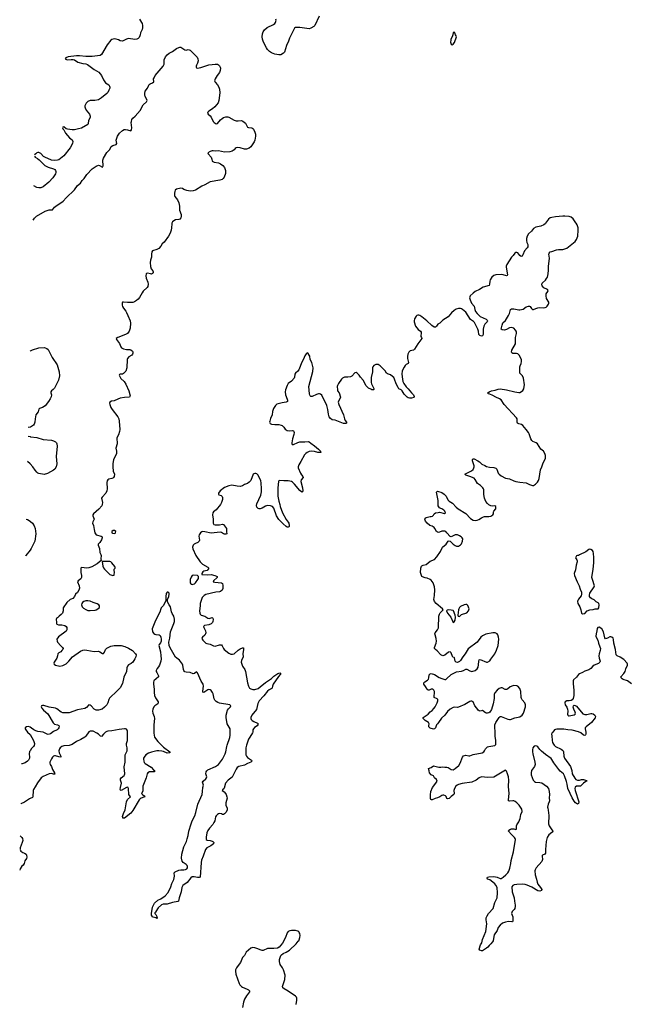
# Model space of a CAD drawing. Header units: inches. Extents: x 2057758 to 2159670, y 827298 to 1016821.
# Tile 66 of 90: x 2059802 to 2071504, y 985032 to 1003902. Entities that reach past the tile are written whole.
import ezdxf

# ---------------------------------------------------------------- set-up
doc = ezdxf.new("R2010")
doc.units = ezdxf.units.IN
doc.header["$MEASUREMENT"] = 0
for name, color, linetype in [('C0060', 7, 'Continuous'), ('C0070', 7, 'Continuous'), ('C0958', 7, 'Continuous'), ('C0959', 7, 'Continuous'), ('C0968', 7, 'Continuous'), ('C0969', 7, 'Continuous'), ('C0978', 7, 'Continuous'), ('C0979', 7, 'Continuous')]:
    doc.layers.add(name, color=color, linetype=linetype)

msp = doc.modelspace()

# ---------------------------------------------------------------- linework, layer by layer
at = {"layer": 'C0060', "color": 6, "elevation": 500}
for points in [[(2062096, 1003910), (2062138, 1003850), (2062148, 1003828), (2062154, 1003790), (2062154, 1003746), (2062148, 1003712), (2062116, 1003650), (2062111, 1003610), (2062104, 1003590), (2062090, 1003563), (2062070, 1003539), (2062050, 1003527), (2062010, 1003525), (2061890, 1003539), (2061851, 1003529), (2061770, 1003493), (2061730, 1003498), (2061696, 1003516), (2061649, 1003529), (2061610, 1003533), (2061570, 1003521), (2061550, 1003508), (2061481, 1003419), (2061370, 1003235), (2061342, 1003218), (2061190, 1003196), (2061070, 1003196), (2060950, 1003210), (2060890, 1003207), (2060730, 1003192), (2060684, 1003170), (2060674, 1003150), (2060698, 1003138), (2060713, 1003133), (2060790, 1003141), (2060830, 1003140), (2060853, 1003133), (2060918, 1003090), (2061010, 1003062), (2061070, 1003053), (2061102, 1003042), (2061130, 1003026), (2061230, 1002948), (2061316, 1002896), (2061370, 1002830), (2061411, 1002751), (2061450, 1002691), (2061508, 1002650), (2061523, 1002630), (2061529, 1002610), (2061527, 1002590), (2061513, 1002550), (2061490, 1002509), (2061470, 1002488), (2061370, 1002404), (2061330, 1002376), (2061310, 1002368), (2061244, 1002356), (2061150, 1002353), (2061110, 1002335), (2061078, 1002302), (2061052, 1002250), (2061050, 1002230), (2061055, 1002210), (2061075, 1002170), (2061143, 1002090), (2061152, 1002050), (2061150, 1002030), (2061124, 1001970), (2061116, 1001910), (2061106, 1001890), (2060990, 1001824), (2060930, 1001807), (2060850, 1001791), (2060810, 1001790), (2060721, 1001801), (2060696, 1001810), (2060650, 1001845), (2060630, 1001841), (2060624, 1001830), (2060630, 1001810), (2060650, 1001789), (2060678, 1001730), (2060758, 1001638), (2060810, 1001596), (2060822, 1001570), (2060813, 1001530), (2060772, 1001448), (2060647, 1001290), (2060550, 1001217), (2060529, 1001210), (2060470, 1001203), (2060409, 1001209), (2060285, 1001265), (2060260, 1001280), (2060210, 1001334), (2060170, 1001354), (2060150, 1001356), (2060128, 1001352), (2060109, 1001331), (2060085, 1001313)], [(2065540, 1003970), (2065456, 1003790), (2065440, 1003770), (2065383, 1003737), (2065350, 1003728), (2065170, 1003750), (2065090, 1003752), (2065070, 1003740), (2064976, 1003550), (2064952, 1003488), (2064914, 1003410), (2064878, 1003282), (2064859, 1003261), (2064810, 1003231), (2064790, 1003225), (2064770, 1003225), (2064690, 1003244), (2064630, 1003267), (2064590, 1003292), (2064552, 1003330), (2064530, 1003364), (2064474, 1003470), (2064454, 1003530), (2064451, 1003570), (2064457, 1003630), (2064469, 1003670), (2064493, 1003710), (2064544, 1003750), (2064668, 1003810), (2064694, 1003826), (2064707, 1003850), (2064716, 1003890), (2064710, 1003910)], [(2060060, 1000062), (2060085, 1000095), (2060127, 1000133), (2060290, 1000233), (2060370, 1000256), (2060430, 1000256), (2060472, 1000310), (2060495, 1000330), (2060636, 1000424), (2060690, 1000490), (2060850, 1000641), (2060910, 1000725), (2060970, 1000770), (2060999, 1000821), (2061039, 1000861), (2061090, 1000936), (2061190, 1001041), (2061270, 1001095), (2061310, 1001111), (2061330, 1001107), (2061390, 1001073), (2061400, 1001100), (2061395, 1001210), (2061408, 1001250), (2061470, 1001354), (2061530, 1001412), (2061558, 1001470), (2061587, 1001490), (2061649, 1001511), (2061666, 1001530), (2061652, 1001590), (2061657, 1001610), (2061678, 1001670), (2061715, 1001730), (2061770, 1001780), (2061805, 1001795), (2061830, 1001797), (2061870, 1001792), (2061930, 1001772), (2061948, 1001790), (2061951, 1001830), (2061940, 1001930), (2061942, 1001950), (2061954, 1001990), (2061970, 1002014), (2062015, 1002050), (2062110, 1002162), (2062170, 1002270), (2062235, 1002330), (2062244, 1002350), (2062242, 1002370), (2062209, 1002430), (2062200, 1002460), (2062198, 1002490), (2062208, 1002530), (2062250, 1002590), (2062270, 1002637), (2062283, 1002657), (2062305, 1002675), (2062350, 1002691), (2062371, 1002709), (2062369, 1002770), (2062377, 1002790), (2062401, 1002830), (2062550, 1003010), (2062568, 1003050), (2062570, 1003130), (2062598, 1003190), (2062630, 1003228), (2062670, 1003257), (2062730, 1003291), (2062810, 1003352), (2062850, 1003371), (2062870, 1003376), (2062890, 1003374), (2062970, 1003321), (2062990, 1003315), (2063030, 1003330), (2063050, 1003326), (2063070, 1003316), (2063136, 1003256), (2063201, 1003181), (2063219, 1003150), (2063224, 1003110), (2063213, 1003070), (2063190, 1003032), (2063182, 1003010), (2063182, 1002990), (2063190, 1002977), (2063210, 1002975), (2063275, 1002985), (2063430, 1003037), (2063490, 1003040), (2063550, 1003050), (2063590, 1003047), (2063610, 1003038), (2063630, 1003018), (2063644, 1002990), (2063648, 1002970), (2063644, 1002930), (2063630, 1002890), (2063584, 1002830), (2063549, 1002771), (2063540, 1002750), (2063538, 1002730), (2063547, 1002707), (2063593, 1002650), (2063619, 1002610), (2063634, 1002570), (2063638, 1002502), (2063619, 1002350), (2063603, 1002310), (2063542, 1002230), (2063498, 1002190), (2063430, 1002150), (2063408, 1002130), (2063401, 1002110), (2063415, 1002090), (2063450, 1002061), (2063470, 1002035), (2063511, 1001950), (2063530, 1001930), (2063570, 1001907), (2063590, 1001910), (2063650, 1001980), (2063684, 1002010), (2063710, 1002025), (2063750, 1002037), (2063790, 1002037), (2063810, 1002032), (2063910, 1001979), (2063950, 1001966), (2063990, 1001961), (2064050, 1001967), (2064077, 1001957), (2064130, 1001916), (2064170, 1001844), (2064190, 1001835), (2064250, 1001831), (2064270, 1001818), (2064282, 1001802), (2064309, 1001749), (2064320, 1001710), (2064321, 1001670), (2064311, 1001590), (2064298, 1001562), (2064230, 1001462), (2064201, 1001439), (2064150, 1001420), (2064110, 1001419), (2064025, 1001445), (2063970, 1001449), (2063950, 1001443), (2063930, 1001430), (2063911, 1001409), (2063876, 1001384), (2063830, 1001369), (2063730, 1001365), (2063610, 1001388), (2063550, 1001385), (2063510, 1001388), (2063490, 1001387), (2063450, 1001374), (2063410, 1001350), (2063415, 1001330), (2063470, 1001270), (2063486, 1001230), (2063493, 1001190), (2063501, 1001181), (2063529, 1001169), (2063610, 1001157), (2063650, 1001141), (2063695, 1001110), (2063725, 1001070), (2063747, 1001010), (2063746, 1000954), (2063718, 1000882), (2063702, 1000858), (2063681, 1000839), (2063635, 1000825), (2063450, 1000794), (2063350, 1000736), (2063291, 1000709), (2063170, 1000635), (2063130, 1000622), (2063070, 1000615), (2063005, 1000630), (2062950, 1000648), (2062924, 1000664), (2062890, 1000670), (2062809, 1000652), (2062785, 1000635), (2062774, 1000610), (2062766, 1000574), (2062766, 1000530), (2062775, 1000510), (2062825, 1000450), (2062853, 1000390), (2062864, 1000330), (2062866, 1000250), (2062895, 1000170), (2062897, 1000130), (2062890, 1000107), (2062870, 1000079), (2062850, 1000070), (2062790, 1000064), (2062754, 1000046), (2062733, 1000027), (2062721, 1000000)], [(2060084, 1001284), (2060098, 1001270), (2060143, 1001243), (2060176, 1001216), (2060287, 1001107), (2060350, 1001073), (2060450, 1001046), (2060478, 1001030), (2060491, 1001010), (2060496, 1000990), (2060495, 1000970), (2060488, 1000950), (2060436, 1000870), (2060364, 1000790), (2060250, 1000698), (2060210, 1000678), (2060170, 1000678), (2060130, 1000688), (2060075, 1000720)], [(2070000, 1000108), (2069970, 1000102), (2069939, 1000081), (2069878, 1000000)]]:
    msp.add_lwpolyline(points, dxfattribs=at)
msp.add_lwpolyline([(2068130, 1003662), (2068110, 1003655), (2068103, 1003610), (2068088, 1003570), (2068066, 1003530), (2068062, 1003510), (2068060, 1003470), (2068070, 1003432), (2068090, 1003421), (2068110, 1003431), (2068137, 1003463), (2068173, 1003570), (2068169, 1003589), (2068154, 1003610), (2068142, 1003650)], close=True, dxfattribs=at)
at = {"layer": 'C0070', "color": 6, "elevation": 500}
msp.add_lwpolyline([(2070468, 1000000), (2070463, 1000010), (2070407, 1000087), (2070370, 1000117), (2070330, 1000132), (2070250, 1000138), (2070210, 1000136), (2070070, 1000122), (2070000, 1000108)], dxfattribs=at)
at = {"layer": 'C0958', "color": 6, "elevation": 500}
for points in [[(2060000, 989891), (2059990, 989876), (2059984, 989830), (2059993, 989770), (2059990, 989750), (2059970, 989710), (2059950, 989689), (2059910, 989661), (2059850, 989641), (2059840, 989641)], [(2060000, 988976), (2059988, 988972), (2059892, 988908), (2059827, 988873), (2059826, 988872)], [(2059814, 988263), (2059844, 988230), (2059854, 988210), (2059860, 988170), (2059853, 988133), (2059814, 988030), (2059810, 987996)], [(2059809, 987989), (2059824, 987964), (2059862, 987942), (2059897, 987930), (2059925, 987910), (2059936, 987890), (2059937, 987850), (2059930, 987823), (2059901, 987779), (2059890, 987730), (2059870, 987698), (2059841, 987679), (2059810, 987630), (2059802, 987603)]]:
    msp.add_lwpolyline(points, dxfattribs=at)
at = {"layer": 'C0959', "color": 6}
for points, elevation in [([(2060000, 996092), (2059967, 996086)], 600), ([(2059963, 995920), (2060000, 995913)], 600), ([(2060000, 995387), (2059954, 995434), (2059953, 995435)], 600), ([(2059929, 994330), (2059950, 994321), (2060000, 994292)], 600), ([(2060000, 993737), (2059922, 993630), (2059914, 993622)], 600), ([(2060000, 990340), (2059970, 990353), (2059935, 990350), (2059910, 990330), (2059908, 990310), (2059918, 990290), (2059951, 990250), (2060000, 990202)], 500)]:
    msp.add_lwpolyline(points, dxfattribs=dict(at, elevation=elevation))
at = {"layer": 'C0968', "color": 6}
for points, elevation in [([(2060082, 990000), (2060080, 989990), (2060068, 989970), (2060030, 989934), (2060000, 989891)], 500), ([(2060770, 990000), (2060750, 989994), (2060650, 989988), (2060610, 989972), (2060580, 989950), (2060564, 989930), (2060551, 989890), (2060559, 989850), (2060593, 989790), (2060591, 989770), (2060550, 989774), (2060490, 989792), (2060470, 989793), (2060450, 989785), (2060430, 989766), (2060410, 989736), (2060380, 989670), (2060379, 989650), (2060387, 989630), (2060411, 989591), (2060434, 989534), (2060472, 989470), (2060475, 989445), (2060450, 989442), (2060410, 989452), (2060370, 989448), (2060250, 989396), (2060211, 989370), (2060144, 989276), (2060100, 989200), (2060064, 989150), (2060058, 989130), (2060054, 989010), (2060047, 988993), (2060000, 988976)], 500), ([(2062519, 990000), (2062559, 989959), (2062679, 989870), (2062678, 989850), (2062630, 989848), (2062558, 989878), (2062525, 989885), (2062470, 989891), (2062430, 989888), (2062330, 989865), (2062270, 989846), (2062220, 989810), (2062185, 989770), (2062174, 989750), (2062173, 989730), (2062179, 989690), (2062189, 989669), (2062209, 989649), (2062319, 989579), (2062364, 989524), (2062383, 989510), (2062383, 989497), (2062383, 989490), (2062370, 989486), (2062290, 989484), (2062261, 989470), (2062248, 989450), (2062223, 989370), (2062163, 989210), (2062160, 989190), (2062161, 989119), (2062139, 989070), (2062153, 989053), (2062186, 989030), (2062198, 989010), (2062181, 988999), (2062130, 988984), (2062110, 988972), (2062090, 988950), (2061970, 988745), (2061930, 988694), (2061810, 988602), (2061790, 988596), (2061782, 988602), (2061776, 988610), (2061772, 988630), (2061776, 988650), (2061790, 988690), (2061822, 988758), (2061847, 988910), (2061870, 988954), (2061925, 989010), (2061893, 989053), (2061885, 989165), (2061874, 989194), (2061850, 989189), (2061750, 989130), (2061736, 989136), (2061730, 989150), (2061733, 989190), (2061752, 989270), (2061736, 989330), (2061737, 989350), (2061750, 989370), (2061804, 989416), (2061814, 989430), (2061820, 989450), (2061804, 989584), (2061826, 989670), (2061821, 989770), (2061826, 989810), (2061859, 989890), (2061860, 989950), (2061850, 990000)], 500), ([(2064152, 990000), (2064150, 989995), (2064139, 989950), (2064133, 989850), (2064138, 989810), (2064147, 989790), (2064170, 989762), (2064245, 989710), (2064249, 989690), (2064230, 989670), (2064170, 989647), (2064110, 989617), (2064002, 989590), (2063970, 989571), (2063950, 989541), (2063890, 989409), (2063872, 989388), (2063798, 989330), (2063744, 989270), (2063724, 989176), (2063716, 989164), (2063695, 989150), (2063685, 989130), (2063721, 989101), (2063748, 989070), (2063762, 989050), (2063775, 989010), (2063777, 988983), (2063753, 988890), (2063753, 988870), (2063756, 988850), (2063781, 988790), (2063780, 988750), (2063755, 988705), (2063730, 988679), (2063710, 988667), (2063690, 988668), (2063670, 988680), (2063630, 988686), (2063610, 988684), (2063590, 988672), (2063570, 988647), (2063557, 988623), (2063542, 988550), (2063526, 988514), (2063501, 988479), (2063441, 988410), (2063410, 988360), (2063390, 988315), (2063374, 988234), (2063373, 988213), (2063378, 988190), (2063397, 988177), (2063450, 988169), (2063490, 988156), (2063502, 988150), (2063521, 988130), (2063514, 988110), (2063493, 988090), (2063465, 988070), (2063388, 988032), (2063364, 987996), (2063321, 987870), (2063288, 987792), (2063278, 987750), (2063258, 987470), (2063239, 987461), (2063210, 987460), (2063146, 987474), (2063107, 987473), (2063084, 987456), (2063013, 987367), (2062931, 987309), (2062907, 987270), (2062900, 987190), (2062860, 987070), (2062848, 987010), (2062830, 987000), (2062730, 986982), (2062626, 986950), (2062550, 986950), (2062522, 986938), (2062459, 986881), (2062413, 986810), (2062410, 986798), (2062392, 986788), (2062391, 986770), (2062410, 986751), (2062430, 986714), (2062436, 986684), (2062430, 986677), (2062410, 986687), (2062360, 986700), (2062350, 986704), (2062340, 986720), (2062330, 986739), (2062327, 986770), (2062350, 986895), (2062370, 986946), (2062387, 986970), (2062450, 987030), (2062505, 987055), (2062592, 987108), (2062645, 987175), (2062698, 987282), (2062719, 987350), (2062755, 987425), (2062769, 987490), (2062760, 987550), (2062785, 987570), (2062850, 987602), (2062890, 987611), (2062950, 987610), (2062982, 987618), (2063005, 987630), (2063019, 987650), (2063017, 987670), (2063009, 987690), (2062990, 987710), (2062933, 987750), (2062915, 987775), (2062903, 987830), (2062910, 987911), (2062949, 988050), (2062996, 988150), (2063015, 988205), (2063032, 988270), (2063045, 988350), (2063088, 988490), (2063110, 988550), (2063158, 988642), (2063180, 988710), (2063219, 988870), (2063298, 989050), (2063308, 989108), (2063315, 989185), (2063328, 989230), (2063305, 989290), (2063316, 989310), (2063367, 989350), (2063380, 989370), (2063386, 989390), (2063372, 989450), (2063379, 989490), (2063391, 989509), (2063410, 989527), (2063557, 989590), (2063610, 989628), (2063691, 989730), (2063738, 989830), (2063750, 989871), (2063769, 989970), (2063779, 990000)], 500), ([(2070000, 988322), (2069943, 988277), (2069914, 988230), (2069893, 988150), (2069879, 987999), (2069879, 987930), (2069867, 987910), (2069823, 987890), (2069818, 987882), (2069815, 987870), (2069822, 987810), (2069817, 987790), (2069806, 987770), (2069702, 987650), (2069679, 987610), (2069676, 987590), (2069682, 987510), (2069705, 987430), (2069717, 987370), (2069733, 987333), (2069783, 987270), (2069808, 987230), (2069805, 987214), (2069803, 987210), (2069770, 987203), (2069730, 987206), (2069616, 987276), (2069530, 987317), (2069490, 987328), (2069430, 987334), (2069330, 987330), (2069279, 987321), (2069250, 987310), (2069234, 987286), (2069240, 987190), (2069280, 987070), (2069285, 987010), (2069300, 986930), (2069300, 986910), (2069290, 986870), (2069278, 986850), (2069241, 986810), (2069232, 986790), (2069229, 986770), (2069252, 986710), (2069256, 986624), (2069247, 986613), (2069234, 986610), (2069170, 986617), (2069110, 986606), (2069056, 986584), (2069009, 986551), (2068975, 986505), (2068950, 986449), (2068898, 986362), (2068886, 986330), (2068873, 986250), (2068862, 986230), (2068832, 986190), (2068798, 986162), (2068774, 986130), (2068750, 986107), (2068670, 986059), (2068650, 986059), (2068618, 986070), (2068609, 986090), (2068636, 986170), (2068661, 986210), (2068670, 986271), (2068733, 986430), (2068753, 986573), (2068740, 986650), (2068742, 986690), (2068759, 986730), (2068784, 986770), (2068876, 986870), (2068910, 986986), (2068950, 987070), (2068961, 987170), (2068950, 987270), (2068930, 987318), (2068910, 987341), (2068839, 987399), (2068810, 987418), (2068767, 987430), (2068761, 987450), (2068770, 987467), (2068790, 987476), (2068890, 987479), (2068950, 987470), (2069010, 987444), (2069030, 987445), (2069070, 987466), (2069118, 987510), (2069155, 987550), (2069177, 987583), (2069197, 987643), (2069215, 987730), (2069221, 987790), (2069266, 987954), (2069303, 988190), (2069297, 988210), (2069282, 988230), (2069225, 988285), (2069172, 988350), (2069174, 988370), (2069210, 988389), (2069230, 988394), (2069273, 988393), (2069310, 988380), (2069320, 988390), (2069323, 988450), (2069330, 988470), (2069369, 988530), (2069396, 988590), (2069406, 988670), (2069429, 988730), (2069423, 988770), (2069401, 988810), (2069372, 988850), (2069330, 988894), (2069299, 988919), (2069270, 988932), (2069254, 988934), (2069190, 988922), (2069171, 988931), (2069169, 988949), (2069182, 989070), (2069172, 989208), (2069176, 989330), (2069167, 989390), (2069150, 989450), (2069130, 989502), (2069110, 989518), (2068890, 989388), (2068770, 989379), (2068650, 989390), (2068610, 989373), (2068550, 989328), (2068470, 989286), (2068285, 989265), (2068210, 989243), (2068186, 989230), (2068162, 989210), (2068133, 989170), (2068125, 989130), (2068130, 989070), (2068125, 989050), (2068070, 989014), (2068030, 988979), (2068010, 988970), (2067990, 988977), (2067973, 989013), (2067960, 989030), (2067930, 989040), (2067910, 989039), (2067890, 989031), (2067853, 989007), (2067811, 988989), (2067764, 988976), (2067710, 988953), (2067692, 988952), (2067680, 988960), (2067675, 988975), (2067673, 989047), (2067682, 989110), (2067716, 989184), (2067779, 989270), (2067800, 989310), (2067790, 989339), (2067751, 989371), (2067730, 989409), (2067690, 989427), (2067653, 989470), (2067650, 989506), (2067638, 989550), (2067690, 989573), (2067730, 989601), (2067810, 989585), (2067834, 989574), (2067870, 989575), (2067910, 989584), (2067950, 989577), (2067990, 989577), (2068011, 989571), (2068070, 989534), (2068110, 989526), (2068150, 989548), (2068217, 989610), (2068241, 989650), (2068289, 989771), (2068310, 989791), (2068350, 989805), (2068410, 989793), (2068430, 989796), (2068490, 989820), (2068667, 989853), (2068697, 989870), (2068712, 989890), (2068727, 989930), (2068770, 989965), (2068794, 989974), (2068909, 989991), (2068916, 990000)], 500), ([(2070000, 989725), (2069990, 989742), (2069881, 989821), (2069804, 989884), (2069773, 989913), (2069730, 989968), (2069710, 989981), (2069690, 989985), (2069664, 989976), (2069639, 989950), (2069629, 989911), (2069629, 989870), (2069635, 989830), (2069675, 989670), (2069679, 989630), (2069669, 989591), (2069610, 989510), (2069602, 989470), (2069605, 989430), (2069645, 989330), (2069665, 989305), (2069690, 989290), (2069770, 989285), (2069810, 989276), (2069897, 989210), (2069936, 989170), (2069952, 989110), (2069956, 989050), (2069950, 988990), (2069955, 988930), (2069950, 988910), (2069929, 988870), (2069919, 988810), (2069921, 988790), (2069933, 988750), (2069940, 988650), (2069935, 988490), (2069949, 988450), (2070000, 988376)], 500), ([(2065100, 985030), (2065112, 985112), (2065113, 985150), (2065106, 985170), (2065088, 985190), (2064950, 985284), (2064870, 985326), (2064848, 985350), (2064842, 985370), (2064845, 985390), (2064885, 985510), (2064890, 985590), (2064857, 985690), (2064836, 985730), (2064793, 985793), (2064779, 985850), (2064783, 985890), (2064799, 985950), (2064807, 985970), (2064818, 985982), (2064850, 986005), (2064907, 986030), (2064972, 986070), (2065098, 986190), (2065138, 986242), (2065150, 986251), (2065161, 986270), (2065174, 986310), (2065178, 986350), (2065172, 986390), (2065161, 986410), (2065150, 986419), (2065130, 986433), (2065087, 986447), (2065011, 986449), (2064978, 986442), (2064950, 986430), (2064930, 986404), (2064896, 986310), (2064837, 986203), (2064774, 986126), (2064746, 986110), (2064670, 986100), (2064550, 986099), (2064470, 986066), (2064450, 986063), (2064430, 986067), (2064350, 986102), (2064310, 986114), (2064270, 986118), (2064235, 986105), (2064145, 986030), (2064112, 985970), (2064075, 985930), (2064035, 985830), (2063970, 985753), (2063957, 985730), (2063941, 985690), (2063938, 985670), (2063944, 985610), (2064010, 985430), (2064024, 985404), (2064051, 985371), (2064070, 985358), (2064163, 985323), (2064188, 985308), (2064205, 985290), (2064204, 985270), (2064146, 985194), (2064108, 985130), (2064089, 985070), (2064075, 984970)], 600)]:
    msp.add_lwpolyline(points, dxfattribs=dict(at, elevation=elevation))
at = {"layer": 'C0969', "color": 6}
for points, elevation in [([(2062721, 1000000), (2062716, 999990), (2062713, 999910), (2062705, 999870), (2062686, 999810), (2062654, 999750), (2062570, 999639), (2062531, 999609), (2062510, 999564), (2062470, 999519), (2062430, 999496), (2062350, 999474), (2062332, 999450), (2062327, 999410), (2062328, 999350), (2062312, 999290), (2062306, 999250), (2062310, 999170), (2062321, 999130), (2062351, 999090), (2062360, 999070), (2062358, 999050), (2062345, 999035), (2062330, 999027), (2062308, 999028), (2062250, 999044), (2062230, 999036), (2062226, 999030), (2062222, 998990), (2062227, 998950), (2062257, 998870), (2062265, 998830), (2062258, 998790), (2062247, 998770), (2062170, 998700), (2062148, 998670), (2062101, 998579), (2062075, 998545), (2062043, 998517), (2062004, 998496), (2061970, 998484), (2061870, 998482), (2061790, 998490), (2061773, 998487), (2061765, 998475), (2061764, 998430), (2061770, 998405), (2061790, 998370), (2061836, 998316), (2061851, 998291), (2061872, 998230), (2061918, 998130), (2061925, 998085), (2061921, 997990), (2061902, 997930), (2061870, 997890), (2061832, 997870), (2061685, 997810), (2061654, 997790), (2061656, 997770), (2061716, 997696), (2061738, 997630), (2061756, 997610), (2061790, 997594), (2061850, 997580), (2061910, 997578), (2061932, 997572), (2061962, 997550), (2061972, 997530), (2061972, 997510), (2061967, 997490), (2061952, 997470), (2061897, 997443), (2061866, 997410), (2061860, 997390), (2061854, 997230), (2061835, 997165), (2061790, 997122), (2061770, 997110), (2061728, 997110), (2061716, 997104), (2061707, 997090), (2061743, 997023), (2061807, 996967), (2061839, 996919), (2061893, 996790), (2061920, 996690), (2061909, 996670), (2061810, 996661), (2061730, 996646), (2061681, 996630), (2061610, 996598), (2061562, 996590), (2061529, 996570), (2061526, 996554), (2061527, 996530), (2061546, 996470), (2061572, 996430), (2061680, 996290), (2061701, 996250), (2061710, 996210), (2061719, 996050), (2061713, 996010), (2061693, 995947), (2061665, 995890), (2061672, 995770), (2061648, 995690), (2061660, 995630), (2061656, 995590), (2061633, 995530), (2061602, 995470), (2061586, 995390), (2061586, 995330), (2061594, 995250), (2061618, 995190), (2061612, 995150), (2061603, 995130), (2061587, 995113), (2061570, 995106), (2061510, 995096), (2061490, 995081), (2061478, 995062), (2061470, 995030), (2061481, 994910), (2061474, 994870), (2061453, 994827), (2061380, 994750), (2061373, 994730), (2061389, 994650), (2061386, 994610), (2061374, 994586), (2061321, 994519), (2061218, 994430), (2061203, 994410), (2061201, 994390), (2061232, 994330), (2061201, 994279), (2061199, 994250), (2061217, 994210), (2061227, 994130), (2061244, 994070), (2061270, 994029), (2061365, 994005), (2061382, 993990), (2061384, 993970), (2061369, 993931), (2061339, 993881), (2061309, 993850), (2061304, 993830), (2061330, 993770), (2061338, 993690), (2061358, 993650), (2061363, 993630), (2061359, 993570), (2061362, 993538), (2061284, 993476), (2061185, 993415), (2061130, 993399), (2061090, 993393), (2060990, 993404), (2060973, 993390), (2060975, 993310), (2060990, 993250), (2060990, 993210), (2060976, 993184), (2060925, 993150), (2060913, 993130), (2060943, 993050), (2060946, 993010), (2060934, 992966), (2060910, 992923), (2060869, 992890), (2060850, 992850), (2060819, 992810), (2060790, 992793), (2060770, 992787), (2060705, 992735), (2060638, 992630), (2060638, 992570), (2060620, 992530), (2060597, 992503), (2060557, 992470), (2060530, 992436), (2060510, 992426), (2060499, 992410), (2060509, 992351), (2060507, 992330), (2060515, 992315), (2060545, 992305), (2060610, 992307), (2060665, 992290), (2060693, 992270), (2060705, 992250), (2060709, 992211), (2060690, 992181), (2060543, 992077), (2060513, 992030), (2060518, 991990), (2060530, 991969), (2060590, 991899), (2060621, 991870), (2060634, 991850), (2060629, 991830), (2060613, 991810), (2060590, 991790), (2060552, 991768), (2060536, 991750), (2060530, 991710), (2060513, 991667), (2060461, 991590), (2060457, 991570), (2060464, 991550), (2060489, 991530), (2060570, 991510), (2060630, 991528), (2060690, 991560), (2060742, 991610), (2060814, 991690), (2060970, 991800), (2061010, 991819), (2061050, 991822), (2061090, 991819), (2061230, 991792), (2061310, 991799), (2061339, 991790), (2061390, 991757), (2061410, 991758), (2061430, 991780), (2061449, 991830), (2061470, 991856), (2061550, 991898), (2061610, 991911), (2061750, 991906), (2061817, 991890), (2061890, 991859), (2061963, 991810), (2062019, 991750), (2062032, 991730), (2062030, 991690), (2062011, 991650), (2061970, 991590), (2061936, 991564), (2061890, 991536), (2061869, 991511), (2061858, 991482), (2061848, 991410), (2061797, 991303), (2061770, 991182), (2061730, 991099), (2061710, 991075), (2061670, 991041), (2061523, 990897), (2061510, 990873), (2061492, 990810), (2061473, 990770), (2061430, 990725), (2061380, 990690), (2061310, 990666), (2061267, 990667), (2061230, 990690), (2061170, 990752), (2061150, 990767), (2061130, 990768), (2061081, 990719), (2061050, 990701), (2060910, 990676), (2060750, 990620), (2060670, 990615), (2060630, 990619), (2060597, 990630), (2060516, 990696), (2060489, 990709), (2060365, 990725), (2060264, 990756), (2060242, 990758), (2060219, 990750), (2060216, 990730), (2060226, 990710), (2060261, 990670), (2060339, 990599), (2060444, 990424), (2060470, 990403), (2060528, 990388), (2060550, 990372), (2060557, 990350), (2060552, 990330), (2060540, 990310), (2060518, 990290), (2060450, 990261), (2060390, 990217), (2060350, 990204), (2060330, 990206), (2060250, 990248), (2060150, 990261), (2060110, 990276), (2060074, 990294), (2060030, 990326), (2060000, 990340)], 500), ([(2069878, 1000000), (2069870, 999990), (2069849, 999971), (2069790, 999946), (2069694, 999926), (2069650, 999902), (2069610, 999846), (2069550, 999796), (2069527, 999750), (2069514, 999710), (2069513, 999673), (2069524, 999630), (2069541, 999590), (2069542, 999550), (2069530, 999528), (2069478, 999470), (2069446, 999394), (2069430, 999370), (2069410, 999366), (2069390, 999380), (2069350, 999431), (2069330, 999438), (2069310, 999438), (2069291, 999430), (2069258, 999382), (2069230, 999350), (2069135, 999210), (2069124, 999176), (2069124, 999156), (2069148, 999012), (2069143, 998997), (2069130, 998990), (2069070, 999011), (2069030, 999016), (2068930, 999013), (2068890, 999000), (2068850, 998965), (2068821, 998919), (2068810, 998890), (2068808, 998830), (2068799, 998810), (2068686, 998774), (2068614, 998730), (2068529, 998691), (2068490, 998663), (2068438, 998610), (2068428, 998590), (2068425, 998570), (2068435, 998530), (2068461, 998470), (2068510, 998410), (2068523, 998350), (2068539, 998310), (2068570, 998271), (2068630, 998214), (2068745, 998165), (2068764, 998144), (2068767, 998130), (2068758, 998110), (2068715, 998065), (2068697, 998030), (2068684, 997970), (2068682, 997870), (2068670, 997841), (2068650, 997836), (2068622, 997850), (2068602, 997870), (2068592, 997930), (2068580, 997970), (2068518, 998098), (2068498, 998118), (2068439, 998159), (2068350, 998294), (2068291, 998350), (2068270, 998361), (2068250, 998366), (2068210, 998365), (2068170, 998353), (2068130, 998331), (2068075, 998285), (2068016, 998204), (2067910, 998142), (2067856, 998084), (2067813, 998067), (2067800, 998050), (2067790, 998027), (2067770, 998007), (2067747, 998010), (2067699, 998039), (2067604, 998130), (2067510, 998207), (2067470, 998233), (2067450, 998241), (2067430, 998241), (2067410, 998233), (2067399, 998221), (2067369, 998171), (2067359, 998130), (2067361, 998110), (2067387, 998030), (2067410, 997994), (2067441, 997961), (2067486, 997930), (2067497, 997910), (2067499, 997890), (2067488, 997850), (2067493, 997830), (2067505, 997810), (2067508, 997790), (2067433, 997690), (2067370, 997588), (2067350, 997570), (2067287, 997553), (2067262, 997530), (2067243, 997490), (2067233, 997447), (2067235, 997410), (2067256, 997330), (2067246, 997314), (2067210, 997292), (2067190, 997273), (2067170, 997244), (2067135, 997170), (2067125, 997110), (2067137, 997010), (2067148, 996970), (2067166, 996930), (2067210, 996864), (2067245, 996830), (2067310, 996750), (2067352, 996710), (2067363, 996677), (2067358, 996662), (2067309, 996649), (2067273, 996647), (2067250, 996652), (2067230, 996665), (2067170, 996726), (2067129, 996790), (2067110, 996808), (2067070, 996830), (2067054, 996850), (2067020, 996920), (2066988, 997010), (2066970, 997043), (2066950, 997066), (2066910, 997098), (2066850, 997116), (2066832, 997130), (2066807, 997170), (2066770, 997213), (2066710, 997270), (2066670, 997292), (2066630, 997295), (2066590, 997275), (2066568, 997250), (2066563, 997230), (2066565, 997150), (2066536, 997044), (2066535, 996990), (2066539, 996950), (2066546, 996926), (2066588, 996832), (2066586, 996814), (2066581, 996810), (2066550, 996810), (2066530, 996819), (2066490, 996842), (2066464, 996864), (2066445, 996885), (2066385, 996990), (2066336, 997050), (2066310, 997090), (2066270, 997130), (2066250, 997137), (2066228, 997132), (2066167, 997073), (2066141, 997059), (2066092, 997048), (2066030, 997050), (2065990, 997033), (2065967, 997010), (2065910, 996930), (2065891, 996890), (2065887, 996870), (2065890, 996806), (2065895, 996790), (2065925, 996750), (2065948, 996670), (2065945, 996650), (2065909, 996591), (2065907, 996570), (2065918, 996530), (2066008, 996330), (2066026, 996250), (2066041, 996221), (2066068, 996190), (2066065, 996175), (2066063, 996170), (2066050, 996165), (2066010, 996165), (2065850, 996225), (2065790, 996236), (2065758, 996258), (2065736, 996290), (2065720, 996340), (2065707, 996430), (2065686, 996510), (2065590, 996707), (2065570, 996727), (2065550, 996733), (2065530, 996731), (2065490, 996718), (2065410, 996677), (2065382, 996682), (2065370, 996690), (2065364, 996704), (2065357, 996730), (2065344, 996870), (2065419, 997161), (2065426, 997230), (2065398, 997330), (2065372, 997392), (2065360, 997450), (2065350, 997474), (2065330, 997502), (2065310, 997518), (2065290, 997499), (2065270, 997462), (2065244, 997396), (2065210, 997339), (2065149, 997191), (2065130, 997168), (2065085, 997130), (2065073, 997110), (2065070, 997050), (2065062, 997030), (2065010, 996977), (2064949, 996931), (2064928, 996892), (2064897, 996810), (2064892, 996770), (2064899, 996710), (2064931, 996630), (2064935, 996610), (2064933, 996587), (2064909, 996571), (2064830, 996560), (2064758, 996542), (2064729, 996531), (2064702, 996510), (2064668, 996448), (2064648, 996390), (2064641, 996330), (2064610, 996259), (2064594, 996210), (2064592, 996190), (2064604, 996164), (2064630, 996149), (2064690, 996141), (2064770, 996142), (2064813, 996133), (2064830, 996122), (2064862, 996090), (2064892, 996052), (2064930, 996030), (2064970, 996025), (2065030, 996030), (2065050, 996023), (2065059, 996010), (2065062, 995990), (2065054, 995950), (2065030, 995870), (2065015, 995790), (2065016, 995770), (2065023, 995763), (2065030, 995759), (2065050, 995762), (2065130, 995800), (2065170, 995810), (2065270, 995810), (2065330, 995818), (2065350, 995814), (2065383, 995783), (2065450, 995737), (2065530, 995670), (2065568, 995630), (2065574, 995610), (2065556, 995604), (2065515, 995605), (2065450, 995623), (2065390, 995631), (2065350, 995627), (2065310, 995610), (2065285, 995590), (2065260, 995560), (2065190, 995434), (2065149, 995370), (2065137, 995330), (2065140, 995310), (2065183, 995210), (2065200, 995180), (2065227, 995150), (2065233, 995130), (2065198, 995082), (2065189, 995050), (2065220, 994930), (2065227, 994873), (2065225, 994850), (2065210, 994846), (2065170, 994878), (2065070, 995001), (2065030, 995039), (2065010, 995052), (2064950, 995067), (2064866, 995066), (2064790, 995071), (2064770, 995061), (2064763, 995050), (2064748, 994930), (2064752, 994770), (2064770, 994674), (2064789, 994610), (2064791, 994570), (2064838, 994450), (2064906, 994326), (2064948, 994270), (2064959, 994250), (2064965, 994210), (2064964, 994190), (2064958, 994182), (2064950, 994176), (2064930, 994177), (2064910, 994189), (2064850, 994240), (2064770, 994325), (2064724, 994390), (2064670, 994537), (2064649, 994569), (2064610, 994584), (2064550, 994590), (2064510, 994576), (2064450, 994538), (2064410, 994526), (2064390, 994527), (2064374, 994534), (2064350, 994559), (2064341, 994590), (2064346, 994626), (2064421, 994790), (2064436, 994850), (2064439, 994910), (2064432, 995028), (2064424, 995064), (2064374, 995174), (2064350, 995198), (2064330, 995206), (2064310, 995204), (2064290, 995198), (2064279, 995190), (2064230, 995070), (2064203, 995037), (2064170, 995015), (2064110, 994995), (2064070, 994970), (2064030, 994956), (2063970, 994960), (2063870, 994978), (2063812, 994968), (2063725, 994935), (2063647, 994870), (2063611, 994830), (2063611, 994810), (2063618, 994798), (2063661, 994781), (2063681, 994761), (2063687, 994747), (2063689, 994709), (2063673, 994650), (2063650, 994610), (2063570, 994506), (2063517, 994470), (2063505, 994450), (2063499, 994410), (2063507, 994330), (2063507, 994270), (2063512, 994250), (2063525, 994230), (2063550, 994219), (2063630, 994218), (2063690, 994231), (2063710, 994227), (2063767, 994150), (2063766, 994086), (2063772, 994048), (2063750, 994041), (2063730, 994044), (2063710, 994050), (2063670, 994074), (2063643, 994083), (2063470, 994061), (2063350, 994087), (2063310, 994090), (2063290, 994085), (2063266, 994070), (2063240, 994030), (2063236, 994004), (2063247, 993930), (2063243, 993910), (2063217, 993883), (2063170, 993864), (2063148, 993850), (2063129, 993830), (2063118, 993810), (2063115, 993790), (2063121, 993761), (2063179, 993630), (2063258, 993510), (2063303, 993470), (2063410, 993410), (2063424, 993390), (2063417, 993370), (2063392, 993348), (2063330, 993332), (2063310, 993321), (2063291, 993290), (2063292, 993272), (2063410, 993264), (2063470, 993269), (2063541, 993250), (2063575, 993235), (2063584, 993230), (2063587, 993210), (2063514, 993150), (2063511, 993130), (2063541, 993121), (2063670, 993109), (2063690, 993095), (2063698, 993058), (2063698, 993002), (2063680, 992970), (2063650, 992943), (2063630, 992934), (2063561, 992930), (2063370, 992883), (2063335, 992865), (2063301, 992830), (2063265, 992730), (2063261, 992710), (2063261, 992670), (2063250, 992570), (2063255, 992530), (2063262, 992510), (2063281, 992490), (2063350, 992468), (2063410, 992429), (2063436, 992424), (2063490, 992442), (2063503, 992430), (2063508, 992408), (2063504, 992370), (2063497, 992350), (2063474, 992326), (2063424, 992304), (2063345, 992290), (2063326, 992270), (2063331, 992250), (2063361, 992190), (2063367, 992150), (2063364, 992130), (2063350, 992104), (2063305, 992070), (2063296, 992050), (2063298, 992030), (2063310, 992008), (2063370, 991952), (2063390, 991944), (2063450, 991936), (2063519, 991899), (2063550, 991897), (2063630, 991921), (2063650, 991924), (2063670, 991921), (2063684, 991904), (2063706, 991850), (2063723, 991830), (2063810, 991762), (2063850, 991744), (2063883, 991743), (2063910, 991749), (2063990, 991817), (2064030, 991846), (2064070, 991862), (2064090, 991861), (2064094, 991834), (2064080, 991750), (2064083, 991690), (2064050, 991621), (2064045, 991590), (2064075, 991510), (2064116, 991450), (2064131, 991411), (2064168, 991190), (2064185, 991130), (2064209, 991090), (2064230, 991076), (2064270, 991066), (2064310, 991065), (2064370, 991087), (2064410, 991115), (2064510, 991202), (2064626, 991274), (2064670, 991318), (2064710, 991349), (2064750, 991370), (2064790, 991384), (2064800, 991380), (2064806, 991370), (2064796, 991350), (2064765, 991315), (2064663, 991170), (2064646, 991130), (2064643, 991090), (2064624, 991076), (2064583, 991057), (2064550, 991032), (2064479, 990941), (2064391, 990849), (2064365, 990795), (2064338, 990682), (2064252, 990570), (2064230, 990530), (2064229, 990510), (2064237, 990490), (2064255, 990470), (2064288, 990450), (2064361, 990421), (2064374, 990410), (2064369, 990390), (2064351, 990370), (2064304, 990336), (2064280, 990310), (2064273, 990290), (2064272, 990250), (2064266, 990234), (2064210, 990151), (2064190, 990111), (2064152, 990000)], 500), ([(2068916, 990000), (2068926, 990014), (2068930, 990050), (2068928, 990090), (2068914, 990170), (2068916, 990250), (2068907, 990350), (2068910, 990390), (2068927, 990433), (2068990, 990530), (2069010, 990548), (2069030, 990549), (2069090, 990522), (2069159, 990499), (2069190, 990491), (2069210, 990491), (2069290, 990522), (2069390, 990541), (2069429, 990570), (2069455, 990610), (2069494, 990730), (2069494, 990770), (2069480, 990810), (2069430, 990866), (2069418, 990890), (2069414, 990910), (2069409, 991029), (2069390, 991081), (2069350, 991130), (2069330, 991136), (2069270, 991139), (2069250, 991135), (2069204, 991116), (2069150, 991072), (2069130, 991064), (2069106, 991066), (2069050, 991096), (2069030, 991098), (2068990, 991084), (2068950, 991050), (2068910, 990999), (2068898, 990970), (2068894, 990950), (2068895, 990890), (2068876, 990790), (2068841, 990679), (2068810, 990630), (2068790, 990615), (2068770, 990610), (2068750, 990611), (2068730, 990620), (2068670, 990664), (2068630, 990652), (2068610, 990653), (2068590, 990668), (2068563, 990710), (2068526, 990750), (2068490, 990827), (2068470, 990840), (2068450, 990842), (2068430, 990838), (2068330, 990779), (2068210, 990724), (2068190, 990718), (2068130, 990726), (2068110, 990723), (2068050, 990686), (2067999, 990641), (2067950, 990576), (2067883, 990517), (2067830, 990433), (2067810, 990406), (2067790, 990389), (2067768, 990332), (2067750, 990309), (2067730, 990302), (2067667, 990327), (2067656, 990336), (2067645, 990350), (2067643, 990370), (2067649, 990410), (2067639, 990430), (2067570, 990473), (2067537, 990510), (2067534, 990530), (2067628, 990592), (2067666, 990634), (2067710, 990665), (2067742, 990698), (2067766, 990734), (2067804, 990810), (2067817, 990850), (2067814, 990874), (2067805, 990885), (2067748, 990910), (2067752, 991028), (2067741, 991050), (2067719, 991070), (2067690, 991074), (2067650, 991053), (2067630, 991049), (2067610, 991069), (2067582, 991122), (2067546, 991170), (2067545, 991190), (2067565, 991210), (2067617, 991243), (2067635, 991265), (2067646, 991290), (2067652, 991348), (2067661, 991359), (2067670, 991366), (2067690, 991371), (2067750, 991354), (2067838, 991298), (2067893, 991273), (2067950, 991255), (2067970, 991259), (2067984, 991270), (2068069, 991351), (2068174, 991406), (2068270, 991419), (2068306, 991430), (2068350, 991452), (2068370, 991452), (2068430, 991421), (2068470, 991411), (2068530, 991430), (2068570, 991458), (2068588, 991490), (2068596, 991536), (2068601, 991610), (2068610, 991636), (2068630, 991643), (2068750, 991591), (2068770, 991591), (2068810, 991616), (2068834, 991646), (2068910, 991747), (2068943, 991817), (2068971, 991911), (2068982, 992030), (2068979, 992070), (2068968, 992110), (2068950, 992134), (2068912, 992152), (2068870, 992152), (2068734, 992126), (2068670, 992096), (2068642, 992070), (2068570, 991970), (2068397, 991843), (2068339, 991750), (2068292, 991690), (2068250, 991622), (2068230, 991602), (2068190, 991585), (2068170, 991587), (2068150, 991605), (2068134, 991670), (2068130, 991676), (2068106, 991686), (2068097, 991697), (2068070, 991765), (2068050, 991787), (2068021, 991779), (2067950, 991723), (2067910, 991713), (2067896, 991716), (2067870, 991729), (2067805, 991805), (2067769, 991830), (2067749, 991850), (2067752, 991870), (2067782, 991950), (2067788, 991992), (2067782, 992042), (2067762, 992110), (2067761, 992130), (2067767, 992153), (2067812, 992208), (2067831, 992249), (2067837, 992470), (2067849, 992511), (2067863, 992537), (2067918, 992590), (2067904, 992610), (2067781, 992710), (2067750, 992750), (2067741, 992790), (2067752, 992868), (2067758, 992978), (2067752, 993030), (2067727, 993110), (2067690, 993161), (2067670, 993176), (2067610, 993197), (2067570, 993203), (2067521, 993221), (2067509, 993229), (2067486, 993306), (2067489, 993391), (2067501, 993430), (2067510, 993437), (2067532, 993448), (2067590, 993462), (2067670, 993524), (2067750, 993558), (2067796, 993610), (2067866, 993710), (2067908, 993792), (2067973, 993850), (2068014, 993906), (2068030, 993912), (2068050, 993906), (2068070, 993891), (2068110, 993848), (2068145, 993825), (2068173, 993813), (2068210, 993813), (2068250, 993836), (2068270, 993858), (2068290, 993910), (2068292, 993950), (2068283, 993970), (2068263, 993990), (2068230, 994012), (2068190, 994027), (2068150, 994028), (2068070, 993989), (2068055, 993995), (2067989, 994070), (2067970, 994090), (2067950, 994099), (2067910, 994102), (2067890, 994099), (2067850, 994078), (2067830, 994074), (2067810, 994078), (2067793, 994093), (2067761, 994150), (2067743, 994170), (2067710, 994192), (2067665, 994210), (2067610, 994250), (2067581, 994290), (2067564, 994330), (2067570, 994350), (2067590, 994361), (2067670, 994378), (2067690, 994378), (2067713, 994387), (2067733, 994407), (2067747, 994433), (2067770, 994448), (2067824, 994456), (2067850, 994466), (2067943, 994437), (2067950, 994436), (2067961, 994450), (2067950, 994481), (2067930, 994504), (2067890, 994529), (2067872, 994532), (2067847, 994547), (2067824, 994584), (2067821, 994610), (2067823, 994690), (2067793, 994847), (2067800, 994860), (2067810, 994866), (2067890, 994839), (2067939, 994810), (2067976, 994770), (2068010, 994702), (2068030, 994677), (2068094, 994634), (2068170, 994558), (2068205, 994530), (2068350, 994440), (2068443, 994343), (2068490, 994313), (2068530, 994304), (2068570, 994307), (2068600, 994320), (2068650, 994354), (2068690, 994374), (2068710, 994379), (2068790, 994378), (2068831, 994389), (2068870, 994410), (2068885, 994430), (2068885, 994470), (2068890, 994485), (2068924, 994530), (2068928, 994570), (2068910, 994588), (2068863, 994577), (2068830, 994582), (2068790, 994607), (2068770, 994627), (2068736, 994670), (2068710, 994733), (2068695, 994805), (2068695, 994890), (2068690, 994910), (2068677, 994930), (2068633, 994973), (2068575, 995015), (2068530, 995090), (2068510, 995112), (2068430, 995147), (2068349, 995170), (2068334, 995190), (2068463, 995257), (2068490, 995283), (2068507, 995310), (2068513, 995330), (2068512, 995352), (2068482, 995450), (2068482, 995470), (2068492, 995488), (2068510, 995488), (2068582, 995450), (2068611, 995431), (2068661, 995381), (2068718, 995358), (2068750, 995339), (2068807, 995327), (2068890, 995321), (2068929, 995309), (2068948, 995288), (2068973, 995213), (2068989, 995189), (2069030, 995157), (2069110, 995114), (2069190, 995102), (2069270, 995063), (2069312, 995052), (2069390, 995039), (2069510, 995028), (2069570, 994995), (2069630, 994973), (2069650, 994975), (2069690, 994999), (2069724, 995036), (2069745, 995070), (2069757, 995110), (2069786, 995274), (2069810, 995330), (2069832, 995410), (2069877, 995490), (2069882, 995550), (2069866, 995590), (2069838, 995630), (2069787, 995670), (2069725, 995770), (2069701, 995790), (2069638, 995818), (2069616, 995836), (2069596, 995870), (2069566, 995966), (2069553, 995990), (2069511, 996050), (2069445, 996125), (2069422, 996142), (2069370, 996155), (2069342, 996170), (2069334, 996190), (2069338, 996250), (2069326, 996270), (2069088, 996528), (2069030, 996614), (2068998, 996638), (2068928, 996668), (2068870, 996701), (2068810, 996725), (2068782, 996730), (2068773, 996750), (2068801, 996770), (2068846, 996790), (2068917, 996804), (2068970, 996823), (2069010, 996827), (2069130, 996811), (2069290, 996767), (2069370, 996756), (2069390, 996760), (2069422, 996778), (2069443, 996797), (2069464, 996830), (2069473, 996870), (2069474, 996906), (2069455, 997030), (2069435, 997075), (2069390, 997130), (2069387, 997150), (2069388, 997250), (2069391, 997270), (2069410, 997310), (2069421, 997350), (2069422, 997390), (2069374, 997470), (2069350, 997498), (2069326, 997506), (2069250, 997504), (2069235, 997515), (2069229, 997529), (2069234, 997570), (2069302, 997690), (2069305, 997710), (2069302, 997810), (2069321, 997890), (2069324, 997910), (2069318, 997930), (2069307, 997950), (2069271, 997990), (2069230, 998000), (2069190, 997994), (2069134, 997966), (2069093, 997953), (2069050, 997955), (2069032, 997970), (2069047, 998050), (2069063, 998090), (2069110, 998136), (2069173, 998230), (2069191, 998269), (2069210, 998345), (2069230, 998361), (2069270, 998362), (2069370, 998339), (2069390, 998338), (2069450, 998355), (2069510, 998397), (2069552, 998412), (2069570, 998410), (2069582, 998402), (2069610, 998366), (2069630, 998349), (2069650, 998347), (2069691, 998369), (2069730, 998382), (2069770, 998388), (2069850, 998381), (2069870, 998384), (2069890, 998392), (2069908, 998410), (2069936, 998450), (2069944, 998470), (2069942, 998490), (2069901, 998561), (2069890, 998610), (2069894, 998650), (2069926, 998690), (2069932, 998710), (2069915, 998730), (2069845, 998765), (2069818, 998798), (2069807, 998830), (2069812, 998850), (2069820, 998860), (2069878, 998910), (2069901, 998939), (2069917, 998970), (2069932, 999028), (2069938, 999102), (2069938, 999170), (2069953, 999330), (2069942, 999410), (2069946, 999430), (2069970, 999450), (2070000, 999461)], 500), ([(2060001, 997546), (2060010, 997553), (2060050, 997574), (2060170, 997613), (2060270, 997617), (2060293, 997613), (2060323, 997603), (2060350, 997581), (2060422, 997430), (2060522, 997290), (2060561, 997150), (2060566, 997074), (2060549, 996990), (2060470, 996839), (2060446, 996814), (2060412, 996788), (2060399, 996770), (2060400, 996750), (2060410, 996710), (2060405, 996675), (2060386, 996634), (2060355, 996585), (2060290, 996503), (2060242, 996470), (2060184, 996450), (2060170, 996439), (2060156, 996384), (2060114, 996326), (2060098, 996250), (2060093, 996190), (2060079, 996150), (2060064, 996130), (2060030, 996103), (2060007, 996093), (2060000, 996092)], 600), ([(2060000, 995913), (2060010, 995910), (2060134, 995894), (2060250, 995858), (2060410, 995844), (2060450, 995833), (2060490, 995810), (2060508, 995790), (2060517, 995770), (2060520, 995730), (2060502, 995530), (2060513, 995387), (2060500, 995330), (2060474, 995290), (2060453, 995270), (2060338, 995202), (2060270, 995186), (2060170, 995202), (2060150, 995212), (2060130, 995230), (2060097, 995270), (2060053, 995333), (2060000, 995387)], 600), ([(2060000, 994292), (2060010, 994286), (2060050, 994250), (2060081, 994201), (2060100, 994150), (2060114, 994050), (2060092, 993910), (2060024, 993770), (2060000, 993737)], 600), ([(2063779, 990000), (2063830, 990147), (2063838, 990190), (2063833, 990310), (2063795, 990375), (2063781, 990410), (2063759, 990530), (2063759, 990570), (2063788, 990672), (2063804, 990696), (2063840, 990730), (2063848, 990750), (2063827, 990770), (2063630, 990805), (2063597, 990817), (2063570, 990833), (2063541, 990861), (2063527, 990887), (2063510, 990980), (2063497, 991010), (2063470, 991044), (2063450, 991058), (2063430, 991064), (2063410, 991059), (2063330, 991010), (2063314, 991014), (2063309, 991030), (2063323, 991130), (2063318, 991170), (2063283, 991223), (2063210, 991384), (2063190, 991402), (2063150, 991370), (2063130, 991363), (2063069, 991390), (2062990, 991397), (2062970, 991402), (2062961, 991410), (2062947, 991427), (2062939, 991450), (2062931, 991530), (2062920, 991550), (2062862, 991630), (2062787, 991687), (2062683, 991863), (2062664, 991910), (2062658, 991970), (2062679, 992050), (2062695, 992170), (2062759, 992330), (2062769, 992370), (2062771, 992410), (2062754, 992470), (2062723, 992523), (2062711, 992551), (2062690, 992652), (2062670, 992690), (2062640, 992730), (2062634, 992750), (2062636, 992790), (2062660, 992850), (2062670, 992890), (2062669, 992910), (2062650, 992933), (2062630, 992929), (2062610, 992902), (2062602, 992850), (2062602, 992770), (2062580, 992710), (2062552, 992670), (2062516, 992630), (2062505, 992610), (2062485, 992550), (2062406, 992390), (2062343, 992230), (2062349, 992170), (2062370, 992140), (2062390, 992127), (2062410, 992121), (2062475, 992115), (2062497, 992097), (2062509, 992070), (2062514, 992030), (2062511, 991989), (2062499, 991961), (2062474, 991930), (2062469, 991910), (2062500, 991790), (2062506, 991710), (2062515, 991650), (2062510, 991610), (2062492, 991570), (2062480, 991530), (2062461, 991499), (2062436, 991470), (2062418, 991430), (2062419, 991410), (2062428, 991390), (2062465, 991330), (2062464, 991310), (2062373, 991230), (2062365, 991205), (2062364, 991170), (2062382, 991070), (2062381, 991010), (2062389, 990949), (2062404, 990904), (2062454, 990830), (2062459, 990810), (2062447, 990790), (2062390, 990755), (2062370, 990732), (2062354, 990690), (2062348, 990650), (2062353, 990610), (2062377, 990550), (2062386, 990510), (2062375, 990390), (2062372, 990288), (2062374, 990230), (2062389, 990150), (2062452, 990070), (2062519, 990000)], 500), ([(2061850, 990000), (2061848, 990010), (2061850, 990030), (2061870, 990090), (2061869, 990269), (2061865, 990285), (2061850, 990303), (2061830, 990309), (2061810, 990308), (2061710, 990298), (2061570, 990273), (2061490, 990269), (2061470, 990261), (2061450, 990247), (2061408, 990210), (2061370, 990167), (2061350, 990173), (2061313, 990210), (2061283, 990230), (2061210, 990264), (2061170, 990269), (2061150, 990264), (2061129, 990251), (2061072, 990170), (2061051, 990149), (2060975, 990105), (2060893, 990070), (2060810, 990012), (2060770, 990000)], 500), ([(2060000, 990202), (2060001, 990201), (2060065, 990090), (2060084, 990030), (2060085, 990010), (2060082, 990000)], 500), ([(2070000, 990220), (2069997, 990210), (2070000, 990174)], 500)]:
    msp.add_lwpolyline(points, dxfattribs=dict(at, elevation=elevation))
at = {"layer": 'C0969', "color": 6, "elevation": 500}
for points in [[(2061610, 994113), (2061592, 994110), (2061567, 994090), (2061566, 994070), (2061581, 994061), (2061610, 994054), (2061630, 994059), (2061641, 994070), (2061643, 994090), (2061622, 994110)], [(2061384, 993516), (2061395, 993430), (2061410, 993398), (2061430, 993371), (2061532, 993272), (2061590, 993251), (2061610, 993257), (2061616, 993270), (2061620, 993310), (2061612, 993350), (2061616, 993370), (2061630, 993390), (2061632, 993410), (2061625, 993425), (2061570, 993493), (2061550, 993509), (2061530, 993516)], [(2063130, 993255), (2063110, 993247), (2063090, 993219), (2063069, 993170), (2063070, 993110), (2063079, 993090), (2063090, 993082), (2063110, 993077), (2063130, 993081), (2063150, 993090), (2063170, 993110), (2063216, 993170), (2063226, 993190), (2063229, 993229), (2063207, 993247)], [(2061110, 992765), (2061070, 992762), (2061031, 992750), (2061007, 992730), (2060994, 992710), (2060987, 992690), (2060991, 992670), (2061002, 992650), (2061024, 992624), (2061070, 992595), (2061110, 992581), (2061150, 992576), (2061250, 992587), (2061270, 992593), (2061301, 992610), (2061323, 992630), (2061332, 992650), (2061332, 992670), (2061319, 992690), (2061290, 992706), (2061210, 992731), (2061150, 992760)], [(2068011, 992589), (2067997, 992583), (2067982, 992570), (2068001, 992530), (2068063, 992450), (2068110, 992352), (2068130, 992362), (2068146, 992394), (2068153, 992450), (2068146, 992490), (2068115, 992570), (2068110, 992576), (2068070, 992586)], [(2068350, 992696), (2068318, 992690), (2068250, 992657), (2068230, 992639), (2068215, 992610), (2068210, 992590), (2068197, 992490), (2068208, 992468), (2068230, 992467), (2068270, 992503), (2068370, 992534), (2068405, 992570), (2068413, 992610), (2068392, 992672), (2068372, 992692)]]:
    msp.add_lwpolyline(points, close=True, dxfattribs=at)
at = {"layer": 'C0978', "color": 6, "elevation": 500}
for points in [[(2070043, 990000), (2070049, 989990), (2070070, 989970), (2070181, 989921), (2070204, 989904), (2070216, 989890), (2070223, 989870), (2070230, 989790), (2070244, 989750), (2070358, 989590), (2070381, 989510), (2070389, 989450), (2070443, 989363), (2070463, 989343), (2070490, 989330), (2070530, 989330), (2070570, 989342), (2070610, 989340), (2070663, 989323), (2070676, 989310), (2070650, 989301), (2070607, 989273), (2070570, 989230), (2070550, 989215), (2070470, 989212), (2070448, 989192), (2070442, 989170), (2070446, 989130), (2070516, 988910), (2070510, 988879), (2070490, 988867), (2070457, 988890), (2070430, 988923), (2070390, 988990), (2070350, 989070), (2070309, 989170), (2070297, 989250), (2070282, 989302), (2070243, 989410), (2070224, 989450), (2070162, 989502), (2070133, 989533), (2070039, 989659), (2070000, 989725)], [(2070000, 988376), (2070018, 988350), (2070010, 988330), (2070000, 988322)]]:
    msp.add_lwpolyline(points, dxfattribs=at)
at = {"layer": 'C0979', "color": 6, "elevation": 500}
for points in [[(2070000, 999461), (2070090, 999493), (2070130, 999500), (2070210, 999498), (2070252, 999508), (2070290, 999525), (2070447, 999653), (2070474, 999690), (2070496, 999750), (2070508, 999870), (2070503, 999910), (2070483, 999970), (2070468, 1000000)], [(2071530, 991176), (2071450, 991230), (2071370, 991255), (2071346, 991270), (2071327, 991290), (2071325, 991310), (2071379, 991370), (2071403, 991410), (2071418, 991462), (2071449, 991530), (2071449, 991550), (2071441, 991570), (2071381, 991641), (2071310, 991682), (2071250, 991710), (2071235, 991730), (2071222, 991830), (2071186, 991950), (2071185, 992025), (2071173, 992050), (2071150, 992069), (2071130, 992075), (2071110, 992072), (2071070, 992049), (2071030, 992039), (2071018, 992058), (2070990, 992170), (2070958, 992230), (2070910, 992258), (2070882, 992250), (2070867, 992233), (2070865, 992190), (2070848, 992130), (2070846, 992090), (2070850, 992066), (2070884, 992010), (2070895, 991950), (2070923, 991883), (2070930, 991850), (2070926, 991810), (2070907, 991750), (2070903, 991710), (2070907, 991667), (2070929, 991610), (2070922, 991590), (2070895, 991565), (2070809, 991529), (2070787, 991513), (2070750, 991467), (2070730, 991453), (2070710, 991442), (2070630, 991418), (2070588, 991392), (2070533, 991367), (2070510, 991350), (2070470, 991301), (2070413, 991250), (2070408, 991230), (2070409, 991171), (2070421, 991050), (2070421, 990950), (2070407, 990893), (2070390, 990870), (2070370, 990856), (2070330, 990847), (2070290, 990846), (2070258, 990830), (2070247, 990810), (2070254, 990770), (2070286, 990726), (2070302, 990690), (2070305, 990650), (2070300, 990590), (2070310, 990571), (2070322, 990562), (2070330, 990559), (2070430, 990581), (2070449, 990590), (2070453, 990610), (2070449, 990630), (2070420, 990690), (2070412, 990728), (2070417, 990750), (2070430, 990766), (2070450, 990759), (2070470, 990744), (2070596, 990596), (2070630, 990584), (2070670, 990583), (2070750, 990605), (2070770, 990605), (2070790, 990598), (2070823, 990570), (2070834, 990550), (2070830, 990519), (2070762, 990430), (2070659, 990350), (2070641, 990330), (2070639, 990310), (2070652, 990250), (2070652, 990212), (2070644, 990196), (2070630, 990182), (2070610, 990190), (2070555, 990235), (2070510, 990256), (2070390, 990286), (2070310, 990290), (2070230, 990302), (2070097, 990303), (2070070, 990299), (2070051, 990289), (2070017, 990250), (2070003, 990230), (2070000, 990220)], [(2070000, 990174), (2070007, 990090), (2070016, 990050), (2070030, 990019), (2070043, 990000)]]:
    msp.add_lwpolyline(points, dxfattribs=at)
msp.add_lwpolyline([(2070730, 993753), (2070710, 993748), (2070650, 993706), (2070530, 993643), (2070510, 993635), (2070490, 993634), (2070470, 993624), (2070457, 993590), (2070464, 993570), (2070479, 993550), (2070484, 993530), (2070483, 993510), (2070466, 993450), (2070456, 993356), (2070428, 993290), (2070434, 993250), (2070483, 993130), (2070527, 993050), (2070543, 992990), (2070569, 992930), (2070570, 992890), (2070562, 992858), (2070510, 992798), (2070497, 992770), (2070494, 992750), (2070499, 992710), (2070534, 992650), (2070558, 992590), (2070570, 992525), (2070590, 992517), (2070630, 992524), (2070677, 992570), (2070730, 992593), (2070790, 992601), (2070829, 992611), (2070891, 992609), (2070899, 992630), (2070907, 992690), (2070902, 992710), (2070890, 992724), (2070850, 992744), (2070810, 992781), (2070770, 992801), (2070743, 992823), (2070724, 992850), (2070720, 992870), (2070730, 992911), (2070813, 993030), (2070817, 993050), (2070778, 993170), (2070770, 993210), (2070792, 993368), (2070802, 993490), (2070804, 993596), (2070798, 993670), (2070791, 993710), (2070779, 993730), (2070750, 993750)], close=True, dxfattribs=at)

doc.saveas('drawing.dxf')
